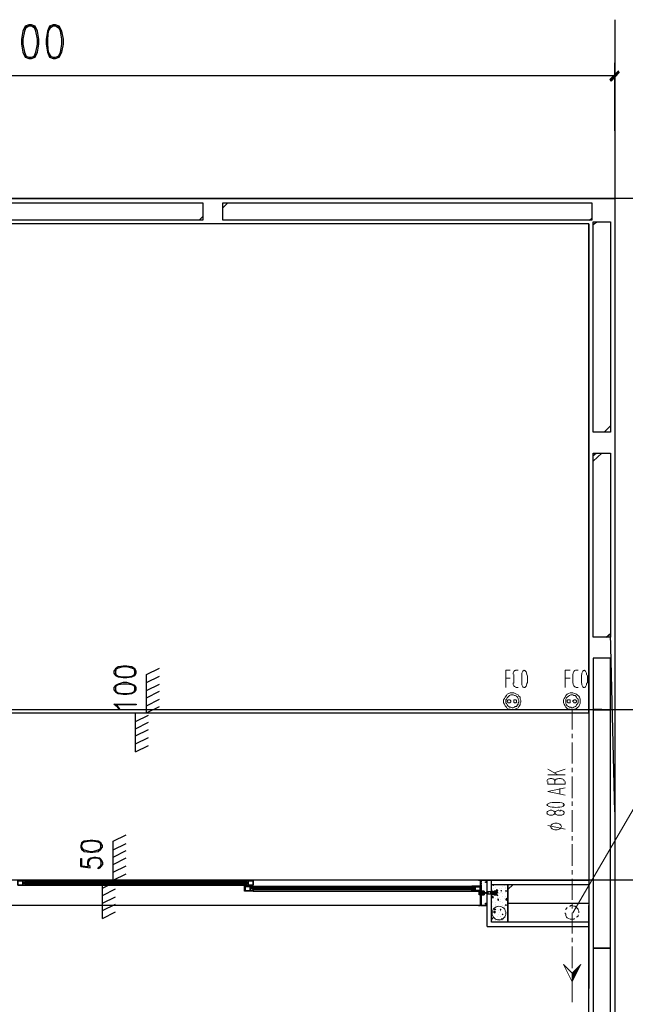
# Model space of a CAD drawing. Header units: millimetres. Extents: x 0 to 420, y 0 to 297.
# Tile 23 of 68: x 108 to 144, y 196 to 254. Entities that reach past the tile are written whole.
import ezdxf

# ---------------------------------------------------------------- set-up
doc = ezdxf.new("R2010")
doc.units = ezdxf.units.MM
doc.layers.add('FILL_000000', color=7, linetype='Continuous')
doc.layers.add('LINE_000000', color=7, linetype='Continuous')

msp = doc.modelspace()

# ---------------------------------------------------------------- hatches: boundary and pattern name
at = {"layer": 'FILL_000000'}
h = msp.add_hatch(color=7, dxfattribs=at)
h.dxf.hatch_style = 1
h.paths.add_polyline_path([(142.917, 250.317), (143.002, 250.232), (143.425, 250.825), (142.917, 250.317)])
h = msp.add_hatch(color=7, dxfattribs=at)
h.dxf.hatch_style = 1
h.paths.add_polyline_path([(143.002, 250.232), (143.425, 250.825), (143.468, 250.74), (143.002, 250.232)])
h = msp.add_hatch(color=7, dxfattribs=at)
h.dxf.hatch_style = 1
h.paths.add_polyline_path([(140.716, 197.866), (140.97, 197.866), (141.224, 198.374), (140.716, 197.866)])
h = msp.add_hatch(color=7, dxfattribs=at)
h.dxf.hatch_style = 1
h.paths.add_polyline_path([(140.716, 197.358), (140.716, 197.866), (140.97, 197.866), (140.716, 197.358)])

# ---------------------------------------------------------------- linework, layer by layer
at = {"layer": 'LINE_000000', "lineweight": 25}
for p, q in [((143.214, 253.831), (143.214, 58.039)), ((143.214, 247.311), (143.214, 251.291)), ((143.214, 250.529), (73.194, 250.529)), ((174.244, 243.332), (47.075, 243.332)), ((73.194, 243.332), (143.214, 243.332)), ((120.227, 242.782), (120.523, 243.078)), ((118.83, 242.062), (119.041, 242.274)), ((141.732, 242.062), (141.859, 242.189)), ((141.69, 241.85), (141.69, 213.318)), ((141.944, 241.808), (142.155, 241.977)), ((142.579, 229.616), (142.96, 229.997)), ((142.917, 229.616), (142.96, 229.658)), ((141.944, 228.261), (142.113, 228.388)), ((141.944, 227.923), (142.452, 228.388)), ((142.706, 217.593), (142.96, 217.805)), ((143.214, 207.349), (142.96, 217.805)), ((115.739, 215.392), (116.501, 215.773)), ((115.739, 213.148), (115.739, 215.392)), ((115.739, 214.926), (116.501, 215.307)), ((115.739, 214.461), (116.501, 214.842)), ((115.739, 214.037), (116.501, 214.418)), ((115.739, 213.572), (116.501, 213.953)), ((163.364, 213.318), (47.075, 213.318)), ((115.739, 213.148), (116.501, 213.529)), ((141.69, 213.318), (141.69, 196.977)), ((115.104, 210.862), (115.104, 213.148)), ((115.104, 213.148), (115.739, 213.148)), ((115.104, 212.64), (115.866, 213.021)), ((115.104, 212.217), (115.866, 212.598)), ((115.104, 211.794), (115.866, 212.175)), ((115.104, 211.328), (115.866, 211.709)), ((115.104, 210.862), (115.866, 211.243)), ((141.69, 209.338), (141.69, 203.327)), ((113.792, 205.613), (114.554, 205.994)), ((113.792, 203.327), (113.792, 205.613)), ((113.792, 205.105), (114.554, 205.486)), ((113.792, 204.682), (114.554, 205.063)), ((113.792, 204.258), (114.554, 204.639)), ((111.887, 204.131), (112.437, 204.047)), ((113.072, 204.216), (112.988, 204.047)), ((113.792, 203.793), (114.554, 204.174)), ((113.792, 203.327), (114.554, 203.708)), ((169.587, 203.327), (47.075, 203.327)), ((135.213, 203.327), (81.195, 203.327)), ((121.624, 203.115), (108.585, 203.115)), ((108.627, 203.2), (108.627, 203.2)), ((108.627, 203.2), (108.627, 203.2)), ((108.627, 203.115), (108.627, 203.115)), ((108.627, 203.115), (108.627, 203.115)), ((108.67, 203.242), (108.67, 203.242)), ((108.67, 203.2), (108.67, 203.2)), ((108.67, 203.158), (108.67, 203.158)), ((108.67, 203.115), (108.67, 203.115)), ((108.67, 203.073), (108.67, 203.073)), ((108.712, 203.285), (121.497, 203.285)), ((108.712, 203.242), (121.497, 203.242)), ((108.712, 203.2), (108.712, 203.2)), ((108.712, 203.2), (108.712, 203.2)), ((108.712, 203.158), (108.712, 203.158)), ((108.712, 203.158), (108.712, 203.158)), ((108.712, 203.115), (108.712, 203.115)), ((108.712, 203.115), (108.712, 203.115)), ((108.712, 203.073), (121.497, 203.073)), ((108.712, 203.031), (121.497, 203.031)), ((113.157, 201.083), (113.157, 203.327)), ((113.157, 203.327), (113.792, 203.327)), ((113.157, 202.861), (113.919, 203.242)), ((121.497, 203.2), (121.497, 203.2)), ((121.497, 203.2), (121.497, 203.2)), ((121.497, 203.158), (121.497, 203.158)), ((121.497, 203.158), (121.497, 203.158)), ((121.497, 203.115), (121.497, 203.115)), ((121.497, 203.115), (121.497, 203.115)), ((121.539, 203.242), (121.539, 203.242)), ((121.539, 203.073), (121.539, 203.073)), ((121.581, 203.2), (121.581, 203.2)), ((121.581, 203.2), (121.581, 203.2)), ((121.581, 203.158), (121.581, 203.158)), ((121.581, 203.115), (121.581, 203.115)), ((121.581, 203.115), (121.581, 203.115)), ((121.624, 203.2), (121.624, 203.2)), ((121.624, 203.115), (121.624, 203.115)), ((121.92, 202.861), (121.92, 202.861)), ((121.962, 202.904), (121.962, 202.904)), ((121.962, 202.904), (121.962, 202.904)), ((121.962, 202.904), (121.962, 202.904)), ((121.962, 202.861), (121.962, 202.861)), ((122.005, 202.988), (134.832, 202.988)), ((122.005, 202.946), (134.832, 202.946)), ((122.005, 202.904), (122.005, 202.904)), ((122.005, 202.904), (122.005, 202.904)), ((122.005, 202.861), (122.005, 202.861)), ((122.047, 202.904), (122.047, 202.904)), ((134.789, 202.904), (134.789, 202.904)), ((134.832, 202.904), (134.832, 202.904)), ((134.832, 202.861), (134.832, 202.861)), ((134.874, 202.904), (134.874, 202.904)), ((134.874, 202.904), (134.874, 202.904)), ((134.874, 202.904), (134.874, 202.904)), ((134.874, 202.861), (134.874, 202.861)), ((134.916, 202.861), (134.916, 202.861)), ((135.34, 203.2), (135.34, 203.2)), ((135.34, 203.158), (135.34, 203.158)), ((135.34, 203.158), (135.34, 203.158)), ((135.34, 203.115), (135.34, 203.115)), ((135.34, 203.115), (135.34, 203.115)), ((135.34, 202.904), (135.34, 202.904)), ((135.34, 202.861), (135.34, 202.861)), ((135.34, 202.861), (135.34, 202.861)), ((135.382, 203.2), (135.382, 203.115)), ((135.678, 203.285), (135.678, 203.285)), ((135.678, 203.285), (135.678, 203.285)), ((135.721, 203.327), (135.721, 203.327)), ((135.721, 203.327), (135.721, 203.327)), ((135.721, 203.285), (135.721, 203.285)), ((135.721, 203.285), (135.721, 203.285)), ((135.975, 200.872), (135.975, 203.327)), ((136.017, 203.073), (136.017, 203.073)), ((136.017, 203.073), (136.017, 203.073)), ((136.059, 203.031), (136.144, 203.073)), ((136.059, 203.031), (136.102, 203.031)), ((136.059, 203.031), (136.059, 203.031)), ((136.102, 203.031), (136.144, 203.073)), ((136.229, 203.031), (136.229, 203.031)), ((136.229, 202.904), (136.229, 202.904)), ((136.567, 202.861), (136.567, 202.861)), ((136.652, 202.988), (136.652, 202.988)), ((136.652, 202.988), (136.652, 202.988)), ((136.737, 203.073), (136.737, 203.073)), ((136.779, 202.904), (136.779, 202.904)), ((136.821, 202.861), (136.821, 202.861)), ((136.948, 202.777), (137.245, 203.073)), ((113.157, 202.438), (113.919, 202.819)), ((113.157, 201.972), (113.919, 202.353)), ((121.92, 202.819), (121.92, 202.819)), ((121.962, 202.819), (121.962, 202.819)), ((121.962, 202.819), (121.962, 202.819)), ((121.962, 202.777), (121.962, 202.777)), ((121.962, 202.777), (121.962, 202.777)), ((122.005, 202.819), (122.005, 202.819)), ((122.005, 202.819), (122.005, 202.819)), ((122.005, 202.777), (134.832, 202.777)), ((122.005, 202.777), (122.005, 202.777)), ((122.005, 202.692), (134.832, 202.692)), ((122.047, 202.777), (122.047, 202.777)), ((134.789, 202.777), (134.789, 202.777)), ((134.832, 202.819), (134.832, 202.819)), ((134.832, 202.819), (134.832, 202.819)), ((134.874, 202.819), (134.874, 202.819)), ((134.874, 202.819), (134.874, 202.819)), ((134.874, 202.777), (134.874, 202.777)), ((134.874, 202.777), (134.874, 202.777)), ((134.916, 202.819), (134.916, 202.819)), ((135.34, 202.819), (135.34, 202.819)), ((135.34, 202.819), (135.34, 202.819)), ((135.382, 202.65), (135.382, 202.65)), ((135.424, 202.692), (135.551, 202.48)), ((135.678, 202.607), (135.678, 202.607)), ((135.721, 202.607), (135.678, 202.607)), ((135.678, 202.607), (135.678, 202.607)), ((135.678, 202.565), (135.721, 202.565)), ((135.678, 202.565), (135.678, 202.565)), ((135.721, 202.607), (135.721, 202.607)), ((135.721, 202.565), (135.721, 202.565)), ((135.763, 202.607), (135.763, 202.607)), ((135.763, 202.565), (135.763, 202.565)), ((135.763, 202.565), (135.763, 202.565)), ((135.763, 202.565), (135.763, 202.565)), ((135.932, 202.607), (135.932, 202.607)), ((135.975, 202.607), (135.932, 202.607)), ((135.932, 202.607), (135.932, 202.607)), ((135.932, 202.565), (135.932, 202.565)), ((135.932, 202.565), (135.975, 202.565)), ((135.932, 202.565), (135.932, 202.565)), ((136.017, 202.607), (135.975, 202.607)), ((135.975, 202.607), (135.975, 202.607)), ((135.975, 202.565), (136.017, 202.565)), ((135.975, 202.565), (135.975, 202.565)), ((136.017, 202.607), (136.017, 202.607)), ((136.059, 202.607), (136.017, 202.565)), ((136.017, 202.607), (136.017, 202.607)), ((136.059, 202.607), (136.017, 202.607)), ((136.017, 202.607), (136.017, 202.607)), ((136.017, 202.565), (136.017, 202.565)), ((136.017, 202.565), (136.059, 202.565)), ((136.017, 202.565), (136.017, 202.565)), ((136.017, 202.565), (136.017, 202.565)), ((136.017, 202.311), (136.059, 202.396)), ((136.017, 202.311), (136.102, 202.311)), ((136.059, 202.777), (136.059, 202.777)), ((136.059, 202.65), (136.059, 202.65)), ((136.059, 202.607), (136.059, 202.607)), ((136.059, 202.607), (136.059, 202.607)), ((136.102, 202.607), (136.059, 202.607)), ((136.059, 202.607), (136.059, 202.607)), ((136.059, 202.607), (136.059, 202.607)), ((136.059, 202.565), (136.059, 202.565)), ((136.059, 202.565), (136.059, 202.565)), ((136.059, 202.565), (136.102, 202.565)), ((136.059, 202.565), (136.059, 202.565)), ((136.059, 202.565), (136.059, 202.565)), ((136.059, 202.523), (136.059, 202.523)), ((136.102, 202.311), (136.059, 202.396)), ((136.059, 202.269), (136.059, 202.269)), ((136.102, 202.819), (136.102, 202.819)), ((136.144, 202.607), (136.102, 202.565)), ((136.144, 202.607), (136.102, 202.607)), ((136.102, 202.607), (136.102, 202.607)), ((136.102, 202.607), (136.102, 202.607)), ((136.102, 202.565), (136.144, 202.565)), ((136.102, 202.565), (136.102, 202.565)), ((136.144, 202.607), (136.144, 202.565)), ((136.144, 202.607), (136.144, 202.607)), ((136.186, 202.607), (136.144, 202.607)), ((136.144, 202.607), (136.144, 202.607)), ((136.144, 202.607), (136.144, 202.607)), ((136.144, 202.565), (136.144, 202.565)), ((136.144, 202.565), (136.144, 202.565)), ((136.144, 202.565), (136.144, 202.565)), ((136.144, 202.565), (136.271, 202.565)), ((136.186, 202.607), (136.186, 202.607)), ((136.186, 202.607), (136.271, 202.607)), ((136.186, 202.269), (136.186, 202.269)), ((136.229, 202.523), (136.229, 202.523)), ((136.271, 202.734), (136.313, 202.777)), ((136.271, 202.734), (136.313, 202.734)), ((136.313, 202.734), (136.313, 202.777)), ((136.356, 202.311), (136.356, 202.311)), ((136.398, 202.565), (136.398, 202.565)), ((136.44, 202.819), (136.44, 202.819)), ((136.44, 202.565), (136.44, 202.565)), ((136.44, 202.311), (136.44, 202.311)), ((136.483, 202.607), (136.483, 202.607)), ((136.483, 202.607), (136.483, 202.607)), ((136.525, 202.734), (136.567, 202.734)), ((136.525, 202.734), (136.567, 202.692)), ((136.567, 202.692), (136.567, 202.734)), ((136.567, 202.607), (136.567, 202.607)), ((136.652, 202.523), (136.652, 202.523)), ((136.652, 202.353), (136.652, 202.353)), ((136.821, 202.692), (136.821, 202.734)), ((136.864, 202.692), (136.821, 202.734)), ((136.821, 202.692), (136.864, 202.692)), ((136.821, 202.607), (136.821, 202.607)), ((136.821, 202.353), (136.821, 202.353)), ((136.821, 202.184), (136.906, 202.269)), ((136.864, 202.65), (136.864, 202.65)), ((136.906, 202.607), (136.906, 202.607)), ((136.906, 202.184), (136.906, 202.269)), ((136.906, 202.269), (136.906, 202.269)), ((136.948, 202.692), (136.948, 202.692)), ((135.213, 201.845), (81.195, 201.845)), ((113.157, 201.549), (113.919, 201.93)), ((135.678, 201.888), (135.678, 201.888)), ((135.678, 201.888), (135.678, 201.888)), ((135.678, 201.845), (135.678, 201.845)), ((135.678, 201.845), (135.721, 201.845)), ((135.975, 201.972), (135.975, 201.972)), ((135.975, 201.718), (135.975, 201.718)), ((135.975, 201.634), (135.975, 201.676)), ((136.017, 202.099), (136.017, 202.099)), ((136.017, 202.015), (136.017, 202.015)), ((136.017, 201.761), (136.017, 201.761)), ((136.186, 202.015), (136.186, 202.015)), ((136.186, 201.845), (136.186, 201.845)), ((136.229, 201.93), (136.229, 201.93)), ((136.271, 201.718), (136.271, 201.718)), ((136.356, 202.184), (136.398, 202.226)), ((136.356, 202.226), (136.356, 202.226)), ((136.356, 202.184), (136.398, 202.184)), ((136.356, 202.184), (136.398, 202.184)), ((136.356, 202.184), (136.398, 202.142)), ((136.356, 201.761), (136.356, 201.761)), ((136.398, 202.184), (136.398, 202.226)), ((136.398, 202.142), (136.398, 202.184)), ((136.398, 201.803), (136.398, 201.803)), ((136.44, 202.057), (136.44, 202.057)), ((136.483, 202.184), (136.483, 202.184)), ((136.483, 202.057), (136.483, 202.057)), ((136.483, 201.676), (136.483, 201.676)), ((136.61, 201.845), (136.61, 201.845)), ((136.652, 202.015), (136.652, 202.015)), ((136.737, 202.226), (136.737, 202.226)), ((136.737, 201.803), (136.737, 201.803)), ((136.737, 201.718), (136.737, 201.718)), ((136.779, 201.888), (136.864, 201.888)), ((136.779, 201.888), (136.821, 201.845)), ((136.821, 202.184), (136.906, 202.184)), ((136.821, 202.142), (136.821, 202.142)), ((136.821, 201.845), (136.864, 201.888)), ((136.821, 201.888), (136.821, 201.888)), ((136.906, 202.142), (136.948, 202.184)), ((136.906, 202.142), (136.948, 202.099)), ((136.948, 202.099), (136.948, 202.184)), ((136.948, 202.099), (136.948, 202.099)), ((136.948, 201.972), (141.69, 201.972)), ((136.948, 201.845), (136.948, 201.845)), ((136.948, 201.718), (136.948, 201.718)), ((141.69, 171.323), (141.69, 201.845)), ((113.157, 201.083), (113.919, 201.464)), ((135.975, 201.634), (135.975, 201.634)), ((136.017, 201.507), (136.017, 201.507)), ((136.017, 201.464), (136.017, 201.464)), ((136.017, 201.253), (136.017, 201.253)), ((136.017, 201.083), (136.059, 201.126)), ((136.017, 201.126), (136.017, 201.126)), ((136.059, 201.591), (136.059, 201.591)), ((136.059, 201.422), (136.059, 201.422)), ((136.059, 201.083), (136.059, 201.126)), ((136.102, 201.464), (136.186, 201.507)), ((136.102, 201.464), (136.186, 201.422)), ((136.144, 201.634), (136.229, 201.634)), ((136.144, 201.634), (136.186, 201.591)), ((136.186, 201.591), (136.229, 201.634)), ((136.186, 201.422), (136.186, 201.507)), ((136.356, 201.21), (136.356, 201.21)), ((136.398, 201.549), (136.398, 201.549)), ((136.398, 201.295), (136.398, 201.295)), ((136.44, 201.422), (136.44, 201.422)), ((136.483, 201.591), (136.525, 201.634)), ((136.483, 201.591), (136.525, 201.591)), ((136.483, 201.21), (136.483, 201.21)), ((136.525, 201.591), (136.525, 201.634)), ((136.525, 201.507), (136.525, 201.507)), ((136.525, 201.21), (136.525, 201.21)), ((136.61, 201.337), (136.652, 201.337)), ((136.61, 201.337), (136.652, 201.295)), ((136.652, 201.295), (136.652, 201.337)), ((136.737, 201.507), (136.737, 201.507)), ((136.779, 201.634), (136.779, 201.634)), ((136.779, 201.38), (136.779, 201.38)), ((136.779, 201.126), (136.779, 201.126)), ((136.821, 201.253), (136.821, 201.253)), ((136.864, 201.422), (136.864, 201.422)), ((136.906, 201.295), (136.906, 201.295)), ((136.948, 201.337), (136.948, 201.337)), ((136.948, 201.337), (136.948, 201.337)), ((135.721, 200.618), (141.69, 200.618)), ((135.975, 201.083), (136.017, 201.083)), ((135.975, 201.083), (136.017, 201.041)), ((136.017, 201.083), (136.059, 201.083)), ((136.017, 201.041), (136.017, 201.083)), ((136.017, 200.999), (136.017, 200.999)), ((136.059, 200.956), (136.059, 200.956)), ((136.144, 200.914), (136.144, 200.914)), ((136.186, 200.956), (136.186, 200.956)), ((136.313, 201.041), (136.313, 201.041)), ((136.313, 200.914), (136.313, 200.914)), ((136.398, 201.041), (136.398, 201.041)), ((136.44, 200.956), (136.44, 200.956)), ((136.567, 201.041), (136.61, 201.083)), ((136.567, 201.041), (136.61, 200.999)), ((136.61, 200.999), (136.61, 201.083)), ((136.61, 200.956), (136.61, 200.956)), ((136.652, 201.041), (136.652, 201.041)), ((136.694, 201.041), (136.694, 201.041)), ((136.864, 200.914), (136.864, 200.914))]:
    msp.add_line(p, q, dxfattribs=at)
at = {"layer": 'LINE_000000', "lineweight": 13}
for p, q in [((137.414, 215.646), (137.541, 215.646)), ((140.928, 215.646), (141.055, 215.646)), ((136.821, 215.18), (137.075, 215.18)), ((137.287, 214.884), (137.287, 215.392)), ((137.753, 214.884), (137.753, 215.35)), ((138.091, 215.35), (138.091, 214.884)), ((140.293, 215.18), (140.589, 215.18)), ((140.758, 214.884), (140.758, 215.392)), ((141.266, 214.884), (141.266, 215.35)), ((141.605, 215.35), (141.605, 214.884)), ((137.541, 214.63), (137.414, 214.63)), ((141.055, 214.63), (140.928, 214.63)), ((140.716, 213.318), (140.716, 212.175)), ((140.716, 211.921), (140.716, 211.667)), ((140.716, 211.413), (140.716, 210.185)), ((139.277, 209.846), (139.869, 209.508)), ((139.658, 209.635), (140.293, 209.846)), ((140.716, 209.931), (140.716, 209.677)), ((140.293, 209.508), (139.277, 209.508)), ((140.716, 209.423), (140.716, 208.153)), ((139.7, 209.127), (139.7, 208.957)), ((139.996, 208.703), (139.996, 208.407)), ((140.293, 208.957), (140.293, 209.127)), ((140.716, 207.941), (140.716, 207.687)), ((139.954, 207.391), (140.039, 207.391)), ((140.039, 207.137), (139.954, 207.137)), ((140.716, 207.433), (140.716, 206.163)), ((140.293, 206.333), (139.277, 206.544)), ((140.716, 205.909), (140.716, 205.655)), ((140.716, 205.444), (140.716, 204.174)), ((140.716, 203.92), (140.716, 203.666)), ((140.716, 203.412), (140.716, 202.184)), ((140.716, 201.93), (140.716, 201.676)), ((140.716, 201.422), (140.716, 200.194)), ((140.716, 199.94), (140.716, 199.686)), ((140.716, 199.432), (140.716, 198.162)), ((140.716, 197.908), (140.716, 197.654)), ((140.716, 197.443), (140.716, 196.173))]:
    msp.add_line(p, q, dxfattribs=at)
at = {"layer": 'LINE_000000', "lineweight": 25}
for points in [[(108.839, 253.534), (108.627, 253.45), (108.5, 253.153), (108.416, 252.688), (108.416, 252.391), (108.5, 251.926), (108.627, 251.629), (108.839, 251.545), (109.008, 251.545), (109.22, 251.629), (109.347, 251.926), (109.432, 252.391), (109.432, 252.688), (109.347, 253.153), (109.22, 253.45), (109.008, 253.534), (108.839, 253.534)], [(110.278, 253.534), (110.067, 253.45), (109.94, 253.153), (109.855, 252.688), (109.855, 252.391), (109.94, 251.926), (110.067, 251.629), (110.278, 251.545), (110.405, 251.545), (110.617, 251.629), (110.786, 251.926), (110.871, 252.391), (110.871, 252.688), (110.786, 253.153), (110.617, 253.45), (110.405, 253.534), (110.278, 253.534)], [(97.409, 242.062), (97.409, 243.078), (119.041, 243.078), (119.041, 242.062), (97.409, 242.062)], [(120.227, 242.062), (120.227, 243.078), (141.859, 243.078), (141.859, 242.062), (120.227, 242.062)], [(141.69, 213.148), (141.69, 241.85), (74.718, 241.85), (74.718, 213.148), (141.69, 213.148)], [(141.944, 241.977), (142.96, 241.977), (142.96, 229.616), (141.944, 229.616), (141.944, 241.977)], [(141.944, 228.388), (142.96, 228.388), (142.96, 217.593), (141.944, 217.593), (141.944, 228.388)], [(141.944, 216.366), (141.944, 213.318), (142.96, 213.318), (142.96, 216.366), (141.944, 216.366)], [(113.834, 215.477), (113.919, 215.35), (114.088, 215.265), (114.385, 215.223), (114.596, 215.223), (114.893, 215.265), (115.062, 215.35), (115.147, 215.477), (115.147, 215.604), (115.062, 215.731), (114.893, 215.858), (114.596, 215.9), (114.385, 215.9), (114.088, 215.858), (113.919, 215.731), (113.834, 215.604), (113.834, 215.477)], [(113.834, 214.503), (113.919, 214.376), (114.088, 214.291), (114.385, 214.249), (114.596, 214.249), (114.893, 214.291), (115.062, 214.376), (115.147, 214.503), (115.147, 214.63), (115.062, 214.757), (114.893, 214.842), (114.596, 214.926), (114.385, 214.926), (114.088, 214.842), (113.919, 214.757), (113.834, 214.63), (113.834, 214.503)], [(115.147, 213.656), (115.147, 213.614), (113.961, 213.614), (114.088, 213.487), (114.173, 213.402), (114.088, 213.402), (114.046, 213.487), (113.834, 213.656), (115.147, 213.656)], [(141.944, 213.36), (141.944, 199.348), (142.96, 199.348), (142.96, 213.318), (141.944, 213.36)], [(111.887, 205.274), (111.929, 205.147), (112.099, 205.02), (112.437, 204.978), (112.607, 204.978), (112.903, 205.02), (113.072, 205.147), (113.157, 205.274), (113.157, 205.359), (113.072, 205.528), (112.903, 205.613), (112.607, 205.655), (112.437, 205.655), (112.099, 205.613), (111.929, 205.528), (111.887, 205.359), (111.887, 205.274)], [(108.5, 203.285), (108.5, 203.031), (108.712, 203.031), (108.712, 203.073), (108.67, 203.073), (108.67, 203.115), (108.712, 203.115), (108.712, 203.031), (108.204, 203.031), (108.204, 203.285), (108.712, 203.285), (108.712, 203.2), (108.67, 203.2), (108.67, 203.242), (108.712, 203.242), (108.712, 203.285), (108.5, 203.285)], [(108.5, 203.031), (108.5, 203.285), (108.204, 203.285), (108.204, 203.031), (108.5, 203.031)], [(108.585, 203.2), (108.585, 203.115), (121.624, 203.115), (121.624, 203.2), (108.585, 203.2)], [(108.585, 203.158), (121.624, 203.158), (108.585, 203.158), (121.624, 203.158), (108.585, 203.158)], [(121.708, 203.285), (121.708, 203.031), (121.539, 203.031), (121.539, 203.073), (121.539, 203.115), (121.497, 203.115), (121.497, 203.031), (122.005, 203.031), (122.005, 203.285), (121.497, 203.285), (121.497, 203.2), (121.539, 203.2), (121.539, 203.242), (121.539, 203.285), (121.708, 203.285)], [(121.835, 202.946), (121.835, 202.734), (122.005, 202.734), (122.005, 202.777), (122.005, 202.692), (121.497, 202.692), (121.497, 202.988), (122.005, 202.988), (122.005, 202.904), (122.005, 202.946), (121.835, 202.946)], [(121.835, 202.734), (121.835, 202.946), (121.539, 202.946), (121.539, 202.734), (121.835, 202.734)], [(121.708, 203.031), (121.708, 203.285), (122.005, 203.285), (122.005, 203.031), (121.708, 203.031)], [(121.92, 202.861), (121.92, 202.819), (134.916, 202.819), (134.916, 202.861), (121.92, 202.861)], [(135.001, 202.946), (135.001, 202.734), (134.832, 202.734), (134.832, 202.777), (134.874, 202.777), (134.832, 202.777), (134.832, 202.692), (135.34, 202.692), (135.34, 202.988), (134.832, 202.988), (134.832, 202.904), (134.874, 202.904), (134.832, 202.904), (134.832, 202.946), (135.001, 202.946)], [(135.043, 202.734), (135.043, 202.946), (135.297, 202.946), (135.297, 202.734), (135.043, 202.734)], [(135.975, 203.073), (136.948, 203.073), (136.948, 200.872), (135.975, 200.872), (135.975, 203.073)], [(136.948, 200.872), (136.948, 203.073), (141.69, 203.073), (141.69, 200.872), (136.948, 200.872)], [(121.92, 202.819), (134.916, 202.819), (121.92, 202.819)], [(135.382, 202.65), (135.424, 202.65), (135.382, 202.65), (135.382, 202.523), (135.424, 202.523), (135.382, 202.523), (135.382, 202.48), (135.34, 202.48), (135.255, 202.48), (135.255, 202.692), (135.34, 202.692), (135.382, 202.692), (135.382, 202.65)], [(135.34, 202.523), (135.34, 202.65), (135.255, 202.65), (135.255, 202.523), (135.34, 202.523)], [(135.932, 202.607), (135.975, 202.607), (136.313, 202.692), (136.356, 202.734), (136.271, 202.692), (136.229, 202.692), (136.186, 202.692), (136.144, 202.692), (136.144, 202.65), (136.144, 202.692), (136.102, 202.65), (136.059, 202.65), (136.017, 202.65), (135.975, 202.65), (135.763, 202.65), (135.763, 202.523), (135.975, 202.523), (136.017, 202.523), (136.059, 202.523), (136.102, 202.523), (136.144, 202.48), (136.144, 202.523), (136.144, 202.48), (136.186, 202.48), (136.229, 202.48), (136.271, 202.48), (136.356, 202.438), (136.313, 202.48), (135.975, 202.565), (135.932, 202.565), (135.932, 202.607)], [(136.102, 202.65), (136.017, 202.692), (136.102, 202.65)], [(136.102, 202.523), (136.017, 202.48), (136.102, 202.523)], [(136.144, 202.565), (136.186, 202.607), (136.144, 202.565)], [(135.678, 201.845), (135.721, 201.845), (135.678, 201.845)], [(142.96, 199.348), (141.944, 199.348), (141.944, 166.539), (142.96, 166.539), (142.96, 199.348)]]:
    msp.add_lwpolyline(points, close=True, dxfattribs=at)
for points in [[(108.712, 253.45), (108.585, 253.153), (108.5, 252.688), (108.5, 252.391), (108.585, 251.926), (108.712, 251.629)], [(109.22, 253.323), (109.008, 253.45), (108.839, 253.45), (108.627, 253.323)], [(109.135, 251.629), (109.262, 251.926), (109.347, 252.391), (109.347, 252.688), (109.262, 253.153), (109.135, 253.45)], [(110.151, 253.45), (109.982, 253.153), (109.94, 252.688), (109.94, 252.391), (109.982, 251.926), (110.151, 251.629)], [(110.617, 253.323), (110.405, 253.45), (110.278, 253.45), (110.067, 253.323)], [(110.575, 251.629), (110.702, 251.926), (110.786, 252.391), (110.786, 252.688), (110.702, 253.153), (110.575, 253.45)], [(108.627, 251.714), (108.839, 251.629), (109.008, 251.629), (109.22, 251.714)], [(110.067, 251.714), (110.278, 251.629), (110.405, 251.629), (110.617, 251.714)], [(141.69, 241.85), (74.718, 241.85), (74.718, 213.318)], [(115.062, 215.688), (114.893, 215.773), (114.596, 215.858), (114.385, 215.858), (114.088, 215.773), (113.919, 215.688)], [(113.961, 215.731), (113.919, 215.604), (113.919, 215.477), (113.961, 215.35)], [(115.02, 215.35), (115.062, 215.477), (115.062, 215.604), (115.02, 215.731)], [(113.919, 215.392), (114.088, 215.307), (114.385, 215.265), (114.596, 215.265), (114.893, 215.307), (115.062, 215.392)], [(115.062, 214.715), (114.893, 214.799), (114.596, 214.842), (114.385, 214.842), (114.088, 214.799), (113.919, 214.715)], [(113.961, 214.757), (113.919, 214.63), (113.919, 214.503), (113.961, 214.376)], [(113.919, 214.418), (114.088, 214.334), (114.385, 214.291), (114.596, 214.291), (114.893, 214.334), (115.062, 214.418)], [(115.02, 214.376), (115.062, 214.503), (115.062, 214.63), (115.02, 214.757)], [(113.072, 205.486), (112.903, 205.571), (112.607, 205.613), (112.437, 205.613), (112.099, 205.571), (111.929, 205.486)], [(112.014, 205.528), (111.929, 205.359), (111.929, 205.274), (112.014, 205.147)], [(111.929, 205.19), (112.099, 205.105), (112.437, 205.02), (112.607, 205.02), (112.903, 205.105), (113.072, 205.19)], [(113.03, 205.147), (113.072, 205.274), (113.072, 205.359), (113.03, 205.528)], [(111.887, 204.131), (111.887, 204.597), (111.929, 204.597), (111.929, 204.174), (112.353, 204.131), (112.31, 204.258), (112.31, 204.385), (112.353, 204.555), (112.48, 204.639), (112.649, 204.682), (112.776, 204.682), (112.988, 204.639), (113.072, 204.555), (113.157, 204.385), (113.157, 204.258), (113.072, 204.131), (113.03, 204.047), (112.903, 204.004), (112.903, 204.047)], [(112.437, 204.047), (112.437, 204.131), (112.353, 204.216), (112.353, 204.385), (112.437, 204.555), (112.607, 204.639)], [(112.353, 204.47), (112.48, 204.597), (112.649, 204.639), (112.776, 204.639), (112.988, 204.597), (113.072, 204.47)], [(112.861, 204.639), (113.03, 204.555), (113.072, 204.385), (113.072, 204.258), (113.03, 204.131), (112.903, 204.047)], [(108.545, 203.21), (108.544, 203.202), (108.543, 203.194), (108.543, 203.187), (108.543, 203.179), (108.543, 203.171), (108.543, 203.163), (108.544, 203.156), (108.545, 203.148)], [(108.55, 203.208), (108.549, 203.206), (108.548, 203.203), (108.547, 203.201), (108.546, 203.198), (108.545, 203.196), (108.544, 203.193), (108.544, 203.19), (108.543, 203.188)], [(108.543, 203.128), (108.544, 203.125), (108.544, 203.122), (108.545, 203.12), (108.546, 203.117), (108.547, 203.115), (108.548, 203.112), (108.549, 203.11), (108.55, 203.107)], [(108.6, 203.243), (108.607, 203.242), (108.615, 203.243), (108.622, 203.244), (108.63, 203.247), (108.637, 203.25), (108.643, 203.254), (108.649, 203.259), (108.654, 203.264)], [(108.654, 203.093), (108.649, 203.099), (108.643, 203.104), (108.637, 203.108), (108.63, 203.111), (108.622, 203.113), (108.615, 203.115), (108.607, 203.115), (108.6, 203.115)], [(108.754, 203.222), (108.753, 203.233), (108.751, 203.243), (108.746, 203.252), (108.741, 203.26), (108.734, 203.268), (108.726, 203.274), (108.717, 203.279), (108.707, 203.283)], [(108.707, 203.075), (108.717, 203.079), (108.726, 203.084), (108.734, 203.09), (108.741, 203.097), (108.746, 203.106), (108.751, 203.115), (108.753, 203.125), (108.754, 203.136)], [(121.502, 203.283), (121.492, 203.279), (121.483, 203.274), (121.475, 203.268), (121.468, 203.26), (121.462, 203.252), (121.458, 203.243), (121.455, 203.233), (121.454, 203.222)], [(121.454, 203.136), (121.455, 203.125), (121.458, 203.115), (121.462, 203.106), (121.468, 203.097), (121.475, 203.09), (121.483, 203.084), (121.492, 203.079), (121.502, 203.075)], [(121.512, 203.264), (121.517, 203.259), (121.523, 203.254), (121.53, 203.25), (121.537, 203.247), (121.544, 203.244), (121.551, 203.243), (121.559, 203.242), (121.567, 203.243)], [(121.567, 203.115), (121.559, 203.115), (121.551, 203.115), (121.544, 203.113), (121.537, 203.111), (121.53, 203.108), (121.523, 203.104), (121.517, 203.099), (121.512, 203.093)], [(121.623, 203.188), (121.623, 203.19), (121.622, 203.193), (121.621, 203.196), (121.621, 203.198), (121.62, 203.201), (121.619, 203.203), (121.618, 203.206), (121.617, 203.208)], [(121.617, 203.107), (121.618, 203.11), (121.619, 203.112), (121.62, 203.115), (121.621, 203.117), (121.621, 203.12), (121.622, 203.122), (121.623, 203.125), (121.623, 203.128)], [(121.621, 203.148), (121.622, 203.156), (121.623, 203.163), (121.624, 203.171), (121.624, 203.179), (121.624, 203.187), (121.623, 203.194), (121.622, 203.202), (121.621, 203.21)], [(121.838, 202.913), (121.837, 202.906), (121.836, 202.898), (121.836, 202.89), (121.835, 202.882), (121.836, 202.875), (121.836, 202.867), (121.837, 202.859), (121.838, 202.852)], [(121.885, 202.912), (121.884, 202.909), (121.883, 202.907), (121.882, 202.904), (121.881, 202.902), (121.88, 202.899), (121.879, 202.897), (121.879, 202.894), (121.878, 202.891)], [(121.878, 202.831), (121.879, 202.829), (121.879, 202.826), (121.88, 202.823), (121.881, 202.821), (121.882, 202.818), (121.883, 202.816), (121.884, 202.813), (121.885, 202.811)], [(121.892, 202.904), (121.9, 202.904), (121.908, 202.904), (121.915, 202.906), (121.922, 202.908), (121.929, 202.911), (121.936, 202.915), (121.942, 202.92), (121.947, 202.926)], [(121.92, 202.861), (134.916, 202.861), (121.92, 202.861), (134.916, 202.861)], [(122.047, 202.883), (122.046, 202.894), (122.043, 202.904), (122.039, 202.913), (122.033, 202.922), (122.027, 202.929), (122.019, 202.935), (122.01, 202.94), (122, 202.944)], [(122, 202.779), (122.01, 202.782), (122.019, 202.787), (122.027, 202.794), (122.033, 202.801), (122.039, 202.809), (122.043, 202.819), (122.046, 202.829), (122.047, 202.839)], [(134.794, 202.944), (134.784, 202.94), (134.775, 202.935), (134.767, 202.929), (134.761, 202.922), (134.755, 202.913), (134.751, 202.904), (134.748, 202.894), (134.747, 202.883)], [(134.747, 202.839), (134.748, 202.829), (134.751, 202.819), (134.755, 202.809), (134.761, 202.801), (134.767, 202.794), (134.775, 202.787), (134.784, 202.782), (134.794, 202.779)], [(134.847, 202.926), (134.852, 202.92), (134.858, 202.915), (134.865, 202.911), (134.872, 202.908), (134.879, 202.906), (134.886, 202.904), (134.894, 202.904), (134.902, 202.904)], [(134.958, 202.891), (134.958, 202.894), (134.957, 202.897), (134.956, 202.899), (134.956, 202.902), (134.955, 202.904), (134.954, 202.907), (134.953, 202.909), (134.952, 202.912)], [(134.952, 202.811), (134.953, 202.813), (134.954, 202.816), (134.955, 202.818), (134.956, 202.821), (134.956, 202.823), (134.957, 202.826), (134.958, 202.829), (134.958, 202.831)], [(134.956, 202.852), (134.957, 202.859), (134.958, 202.867), (134.959, 202.875), (134.959, 202.882), (134.959, 202.89), (134.958, 202.898), (134.957, 202.906), (134.956, 202.913)], [(135.382, 202.692), (135.551, 202.692), (135.551, 202.48), (135.382, 202.48), (135.382, 201.845), (135.678, 201.845), (135.678, 201.93), (135.636, 201.93), (135.636, 201.972), (135.678, 201.972), (135.678, 201.845), (135.213, 201.845), (135.34, 201.845), (135.34, 202.48), (135.382, 202.48), (135.382, 202.523), (135.382, 202.48), (135.551, 202.48), (135.551, 202.565), (135.551, 202.692), (135.382, 202.692), (135.382, 202.65), (135.382, 202.692), (135.34, 202.692), (135.34, 202.819), (135.382, 202.819), (135.382, 202.777), (135.382, 202.904), (135.34, 202.904), (135.34, 203.115), (135.382, 203.115), (135.382, 203.2), (135.34, 203.2), (135.34, 203.327), (135.213, 203.327), (135.678, 203.327), (135.678, 203.2), (135.636, 203.2), (135.636, 203.242), (135.678, 203.242), (135.678, 203.327), (135.382, 203.327), (135.382, 203.242)], [(135.329, 203.144), (135.334, 203.152), (135.337, 203.161), (135.339, 203.17), (135.34, 203.179), (135.339, 203.188), (135.337, 203.197), (135.334, 203.206), (135.329, 203.214)], [(135.329, 202.847), (135.334, 202.856), (135.337, 202.864), (135.339, 202.873), (135.34, 202.882), (135.339, 202.892), (135.337, 202.901), (135.334, 202.909), (135.329, 202.918)], [(135.336, 203.157), (135.338, 203.163), (135.339, 203.168), (135.339, 203.173), (135.34, 203.179), (135.339, 203.184), (135.339, 203.19), (135.338, 203.195), (135.336, 203.2)], [(135.336, 202.861), (135.338, 202.866), (135.339, 202.872), (135.339, 202.877), (135.34, 202.882), (135.339, 202.888), (135.339, 202.893), (135.338, 202.899), (135.336, 202.904)], [(135.382, 203.073), (135.382, 202.904), (135.382, 202.777), (135.382, 202.692)], [(135.678, 203.327), (135.721, 203.327), (135.678, 203.327), (135.721, 203.327), (135.721, 203.285)], [(135.678, 203.327), (135.721, 203.327), (135.678, 203.327), (135.721, 203.327), (135.721, 203.285)], [(135.721, 200.618), (135.721, 203.327), (141.69, 203.327)], [(136.779, 203.073), (136.779, 203.031), (136.737, 203.073)], [(121.947, 202.797), (121.942, 202.802), (121.936, 202.807), (121.929, 202.811), (121.922, 202.814), (121.915, 202.817), (121.908, 202.818), (121.9, 202.819), (121.892, 202.819)], [(134.902, 202.819), (134.894, 202.819), (134.886, 202.818), (134.879, 202.817), (134.872, 202.814), (134.865, 202.811), (134.858, 202.807), (134.852, 202.802), (134.847, 202.797)], [(135.551, 202.692), (135.551, 202.48), (135.424, 202.48), (135.424, 202.692), (135.551, 202.692), (135.424, 202.48)], [(135.636, 202.565), (135.551, 202.565), (135.509, 202.523), (135.509, 202.565), (135.551, 202.565), (135.509, 202.607), (135.509, 202.65), (135.551, 202.607), (135.678, 202.607), (135.636, 202.565), (135.678, 202.565)], [(135.678, 202.607), (135.678, 202.565), (135.721, 202.607), (135.678, 202.565)], [(135.763, 202.565), (135.763, 202.607), (135.721, 202.565)], [(135.763, 202.565), (135.763, 202.607), (135.721, 202.607)], [(135.721, 202.607), (135.721, 202.565), (135.763, 202.565)], [(135.975, 202.607), (135.975, 202.565), (135.975, 202.607), (135.932, 202.565)], [(136.017, 202.565), (136.017, 202.607), (135.975, 202.565)], [(136.059, 202.565), (136.059, 202.607), (136.017, 202.565)], [(136.102, 202.607), (136.102, 202.565), (136.102, 202.607), (136.059, 202.565)], [(136.344, 202.616), (136.334, 202.623), (136.324, 202.63), (136.314, 202.635), (136.303, 202.64), (136.291, 202.644), (136.28, 202.647), (136.268, 202.649), (136.256, 202.65)], [(136.256, 202.565), (136.268, 202.566), (136.28, 202.568), (136.291, 202.571), (136.303, 202.575), (136.314, 202.579), (136.324, 202.585), (136.334, 202.591), (136.344, 202.599)]]:
    msp.add_lwpolyline(points, dxfattribs=at)
at = {"layer": 'LINE_000000', "lineweight": 0}
for points in [[(142.917, 250.317), (143.002, 250.232), (143.425, 250.825), (142.917, 250.317)], [(143.002, 250.232), (143.425, 250.825), (143.468, 250.74), (143.002, 250.232)], [(136.694, 213.826), (136.694, 213.91), (136.737, 213.995), (136.779, 214.08), (136.864, 214.164), (136.906, 214.249), (136.991, 214.291), (137.075, 214.334), (137.16, 214.334), (137.287, 214.334), (137.372, 214.291), (137.456, 214.249), (137.541, 214.207), (137.583, 214.122), (137.668, 214.08), (137.668, 213.953), (137.71, 213.868), (137.71, 213.783), (137.668, 213.699), (137.668, 213.614), (137.583, 213.529), (137.541, 213.445), (137.456, 213.402), (137.372, 213.36), (137.287, 213.318), (137.16, 213.318), (137.075, 213.36), (136.991, 213.36), (136.906, 213.402), (136.864, 213.487), (136.779, 213.572), (136.737, 213.656), (136.694, 213.741), (136.694, 213.826)], [(136.821, 213.826), (136.821, 213.91), (136.864, 213.953), (136.906, 214.037), (136.948, 214.08), (136.991, 214.122), (137.033, 214.164), (137.118, 214.207), (137.202, 214.207), (137.245, 214.207), (137.329, 214.164), (137.372, 214.164), (137.456, 214.122), (137.499, 214.08), (137.541, 213.995), (137.541, 213.953), (137.583, 213.868), (137.583, 213.783), (137.541, 213.741), (137.541, 213.656), (137.499, 213.614), (137.456, 213.529), (137.372, 213.529), (137.329, 213.487), (137.245, 213.445), (137.202, 213.445), (137.118, 213.487), (137.033, 213.487), (136.991, 213.529), (136.948, 213.572), (136.906, 213.614), (136.864, 213.699), (136.821, 213.741), (136.821, 213.826)], [(136.906, 213.826), (136.906, 213.868), (136.948, 213.868), (136.948, 213.91), (136.991, 213.91), (137.033, 213.91), (137.075, 213.91), (137.075, 213.868), (137.118, 213.868), (137.118, 213.826), (137.118, 213.783), (137.075, 213.783), (137.075, 213.741), (137.033, 213.741), (136.991, 213.741), (136.948, 213.741), (136.948, 213.783), (136.906, 213.826)], [(137.287, 213.826), (137.287, 213.868), (137.287, 213.91), (137.329, 213.91), (137.372, 213.91), (137.414, 213.91), (137.456, 213.868), (137.456, 213.826), (137.456, 213.783), (137.414, 213.741), (137.372, 213.741), (137.329, 213.741), (137.287, 213.783), (137.287, 213.826)], [(140.208, 213.826), (140.208, 213.91), (140.25, 213.995), (140.293, 214.08), (140.335, 214.164), (140.42, 214.249), (140.504, 214.291), (140.589, 214.334), (140.674, 214.334), (140.758, 214.334), (140.843, 214.291), (140.97, 214.249), (141.012, 214.207), (141.097, 214.122), (141.139, 214.08), (141.182, 213.953), (141.182, 213.868), (141.182, 213.783), (141.182, 213.699), (141.139, 213.614), (141.097, 213.529), (141.012, 213.445), (140.97, 213.402), (140.843, 213.36), (140.758, 213.318), (140.674, 213.318), (140.589, 213.36), (140.504, 213.36), (140.42, 213.402), (140.335, 213.487), (140.293, 213.572), (140.25, 213.656), (140.208, 213.741), (140.208, 213.826)], [(140.335, 213.826), (140.335, 213.91), (140.335, 213.953), (140.377, 214.037), (140.42, 214.08), (140.504, 214.122), (140.547, 214.164), (140.631, 214.207), (140.674, 214.207), (140.758, 214.207), (140.801, 214.164), (140.885, 214.164), (140.928, 214.122), (140.97, 214.08), (141.012, 213.995), (141.055, 213.953), (141.055, 213.868), (141.055, 213.783), (141.055, 213.741), (141.012, 213.656), (140.97, 213.614), (140.928, 213.529), (140.885, 213.529), (140.801, 213.487), (140.758, 213.445), (140.674, 213.445), (140.631, 213.487), (140.547, 213.487), (140.504, 213.529), (140.42, 213.572), (140.377, 213.614), (140.335, 213.699), (140.335, 213.741), (140.335, 213.826)], [(140.42, 213.826), (140.42, 213.868), (140.462, 213.91), (140.504, 213.91), (140.547, 213.91), (140.589, 213.91), (140.589, 213.868), (140.589, 213.826), (140.589, 213.783), (140.589, 213.741), (140.547, 213.741), (140.504, 213.741), (140.462, 213.741), (140.462, 213.783), (140.42, 213.783), (140.42, 213.826)], [(140.758, 213.826), (140.758, 213.868), (140.801, 213.868), (140.801, 213.91), (140.843, 213.91), (140.885, 213.91), (140.928, 213.91), (140.928, 213.868), (140.97, 213.868), (140.97, 213.826), (140.97, 213.783), (140.928, 213.783), (140.928, 213.741), (140.885, 213.741), (140.843, 213.741), (140.801, 213.741), (140.801, 213.783), (140.758, 213.826)], [(140.716, 197.866), (140.97, 197.866), (141.224, 198.374), (140.716, 197.866)], [(140.716, 197.358), (140.716, 197.866), (140.97, 197.866), (140.716, 197.358)]]:
    msp.add_lwpolyline(points, close=True, dxfattribs=at)
at = {"layer": 'LINE_000000', "lineweight": 9}
msp.add_lwpolyline([(140.758, 201.422), (152.654, 221.827), (163.449, 221.827)], dxfattribs=at)
at = {"layer": 'LINE_000000', "lineweight": 13}
for points in [[(136.821, 214.63), (136.821, 215.646), (137.075, 215.646)], [(137.393, 215.646), (137.363, 215.641), (137.335, 215.628), (137.31, 215.606), (137.288, 215.578), (137.27, 215.543), (137.256, 215.504), (137.248, 215.46), (137.245, 215.413)], [(138.049, 215.371), (138.046, 215.426), (138.037, 215.478), (138.024, 215.525), (138.006, 215.565), (137.984, 215.599), (137.959, 215.624), (137.931, 215.64), (137.901, 215.646), (137.871, 215.64), (137.843, 215.624), (137.818, 215.599), (137.796, 215.565), (137.778, 215.525), (137.764, 215.478), (137.756, 215.426), (137.753, 215.371)], [(140.293, 214.63), (140.293, 215.646), (140.589, 215.646)], [(140.907, 215.646), (140.877, 215.641), (140.849, 215.628), (140.824, 215.606), (140.802, 215.578), (140.784, 215.543), (140.77, 215.504), (140.761, 215.46), (140.758, 215.413)], [(141.563, 215.371), (141.56, 215.426), (141.551, 215.478), (141.537, 215.525), (141.519, 215.565), (141.497, 215.599), (141.472, 215.624), (141.444, 215.64), (141.415, 215.646), (141.385, 215.64), (141.357, 215.624), (141.332, 215.599), (141.31, 215.565), (141.292, 215.525), (141.278, 215.478), (141.269, 215.426), (141.266, 215.371)], [(137.245, 214.905), (137.248, 214.858), (137.256, 214.815), (137.27, 214.775), (137.288, 214.741), (137.31, 214.712), (137.335, 214.691), (137.363, 214.677), (137.393, 214.672)], [(137.753, 214.905), (137.756, 214.85), (137.764, 214.798), (137.778, 214.751), (137.796, 214.711), (137.818, 214.677), (137.843, 214.652), (137.871, 214.636), (137.901, 214.63), (137.931, 214.636), (137.959, 214.652), (137.984, 214.677), (138.006, 214.711), (138.024, 214.751), (138.037, 214.798), (138.046, 214.85), (138.049, 214.905)], [(140.758, 214.905), (140.761, 214.858), (140.77, 214.815), (140.784, 214.775), (140.802, 214.741), (140.824, 214.712), (140.849, 214.691), (140.877, 214.677), (140.907, 214.672)], [(141.266, 214.905), (141.269, 214.85), (141.278, 214.798), (141.292, 214.751), (141.31, 214.711), (141.332, 214.677), (141.357, 214.652), (141.385, 214.636), (141.415, 214.63), (141.444, 214.636), (141.472, 214.652), (141.497, 214.677), (141.519, 214.711), (141.537, 214.751), (141.551, 214.798), (141.56, 214.85), (141.563, 214.905)], [(139.7, 209.148), (139.695, 209.178), (139.682, 209.205), (139.66, 209.231), (139.632, 209.253), (139.597, 209.271), (139.558, 209.284), (139.514, 209.293), (139.467, 209.296), (139.42, 209.293), (139.377, 209.284), (139.337, 209.271), (139.303, 209.253), (139.274, 209.231), (139.253, 209.205), (139.239, 209.178), (139.234, 209.148)], [(140.25, 209.148), (140.245, 209.178), (140.229, 209.205), (140.203, 209.231), (140.17, 209.253), (140.129, 209.271), (140.082, 209.284), (140.031, 209.293), (139.975, 209.296), (139.92, 209.293), (139.868, 209.284), (139.821, 209.271), (139.781, 209.253), (139.747, 209.231), (139.722, 209.205), (139.706, 209.178), (139.7, 209.148)], [(139.277, 209.127), (139.277, 208.957), (140.293, 208.957)], [(140.293, 208.322), (139.277, 208.534), (140.293, 208.746)], [(139.294, 207.802), (139.281, 207.797), (139.269, 207.792), (139.259, 207.786), (139.25, 207.779), (139.243, 207.773), (139.238, 207.766), (139.235, 207.758), (139.234, 207.751), (139.235, 207.743), (139.238, 207.736), (139.243, 207.729), (139.25, 207.722), (139.259, 207.716), (139.269, 207.71), (139.281, 207.705), (139.294, 207.7)], [(140.215, 207.831), (140.107, 207.861), (139.995, 207.882), (139.88, 207.895), (139.763, 207.899), (139.647, 207.895), (139.532, 207.882), (139.42, 207.861), (139.312, 207.831)], [(139.312, 207.671), (139.42, 207.641), (139.532, 207.62), (139.647, 207.607), (139.763, 207.603), (139.88, 207.607), (139.995, 207.62), (140.107, 207.641), (140.215, 207.671)], [(140.19, 207.7), (140.204, 207.705), (140.216, 207.71), (140.226, 207.716), (140.234, 207.722), (140.241, 207.729), (140.246, 207.736), (140.249, 207.743), (140.25, 207.751), (140.249, 207.758), (140.246, 207.766), (140.241, 207.773), (140.234, 207.779), (140.226, 207.786), (140.216, 207.792), (140.204, 207.797), (140.19, 207.802)], [(139.933, 207.433), (139.886, 207.43), (139.842, 207.422), (139.803, 207.408), (139.768, 207.39), (139.74, 207.368), (139.718, 207.343), (139.705, 207.315), (139.7, 207.285), (139.705, 207.255), (139.718, 207.228), (139.74, 207.202), (139.768, 207.18), (139.803, 207.162), (139.842, 207.149), (139.886, 207.14), (139.933, 207.137)], [(140.018, 207.137), (140.064, 207.14), (140.108, 207.149), (140.148, 207.162), (140.182, 207.18), (140.211, 207.202), (140.232, 207.228), (140.246, 207.255), (140.25, 207.285), (140.246, 207.315), (140.232, 207.343), (140.211, 207.368), (140.182, 207.39), (140.148, 207.408), (140.108, 207.422), (140.064, 207.43), (140.018, 207.433)], [(140.42, 201.718), (140.377, 201.676), (140.335, 201.634), (140.335, 201.591)], [(141.097, 201.422), (141.097, 201.507), (141.055, 201.591), (141.055, 201.634), (140.97, 201.718), (140.928, 201.761), (140.885, 201.803), (140.801, 201.803), (140.716, 201.845), (140.631, 201.845), (140.589, 201.803), (140.547, 201.803)], [(140.293, 201.422), (140.293, 201.38), (140.335, 201.337), (140.335, 201.253), (140.377, 201.168), (140.42, 201.126), (140.504, 201.083), (140.589, 201.041), (140.631, 201.041), (140.716, 201.041), (140.801, 201.041), (140.843, 201.083)], [(140.97, 201.168), (141.055, 201.21), (141.055, 201.295)]]:
    msp.add_lwpolyline(points, dxfattribs=at)
for points in [[(139.467, 207.433), (139.42, 207.43), (139.377, 207.422), (139.337, 207.408), (139.303, 207.39), (139.274, 207.368), (139.253, 207.343), (139.239, 207.315), (139.234, 207.285), (139.239, 207.255), (139.253, 207.228), (139.274, 207.202), (139.303, 207.18), (139.337, 207.162), (139.377, 207.149), (139.42, 207.14), (139.467, 207.137), (139.514, 207.14), (139.558, 207.149), (139.597, 207.162), (139.632, 207.18), (139.66, 207.202), (139.682, 207.228), (139.695, 207.255), (139.7, 207.285), (139.695, 207.315), (139.682, 207.343), (139.66, 207.368), (139.632, 207.39), (139.597, 207.408), (139.558, 207.422), (139.514, 207.43), (139.467, 207.433)], [(139.763, 206.671), (139.7, 206.667), (139.64, 206.656), (139.586, 206.639), (139.539, 206.616), (139.5, 206.587), (139.471, 206.555), (139.452, 206.519), (139.446, 206.481), (139.452, 206.442), (139.471, 206.407), (139.5, 206.374), (139.539, 206.346), (139.586, 206.323), (139.64, 206.305), (139.7, 206.294), (139.763, 206.29), (139.827, 206.294), (139.887, 206.305), (139.941, 206.323), (139.988, 206.346), (140.027, 206.374), (140.056, 206.407), (140.075, 206.442), (140.081, 206.481), (140.075, 206.519), (140.056, 206.555), (140.027, 206.587), (139.988, 206.616), (139.941, 206.639), (139.887, 206.656), (139.827, 206.667), (139.763, 206.671)], [(136.821, 201.401), (136.813, 201.482), (136.79, 201.557), (136.753, 201.626), (136.704, 201.685), (136.644, 201.734), (136.576, 201.771), (136.5, 201.795), (136.419, 201.803), (136.338, 201.795), (136.263, 201.771), (136.194, 201.734), (136.135, 201.685), (136.086, 201.626), (136.049, 201.557), (136.025, 201.482), (136.017, 201.401), (136.025, 201.32), (136.049, 201.244), (136.086, 201.176), (136.135, 201.116), (136.194, 201.067), (136.263, 201.03), (136.338, 201.007), (136.419, 200.999), (136.5, 201.007), (136.576, 201.03), (136.644, 201.067), (136.704, 201.116), (136.753, 201.176), (136.79, 201.244), (136.813, 201.32), (136.821, 201.401)], [(140.208, 198.374), (140.716, 197.866), (141.224, 198.374), (140.716, 197.358), (140.208, 198.374)]]:
    msp.add_lwpolyline(points, close=True, dxfattribs=at)

doc.saveas('drawing.dxf')
